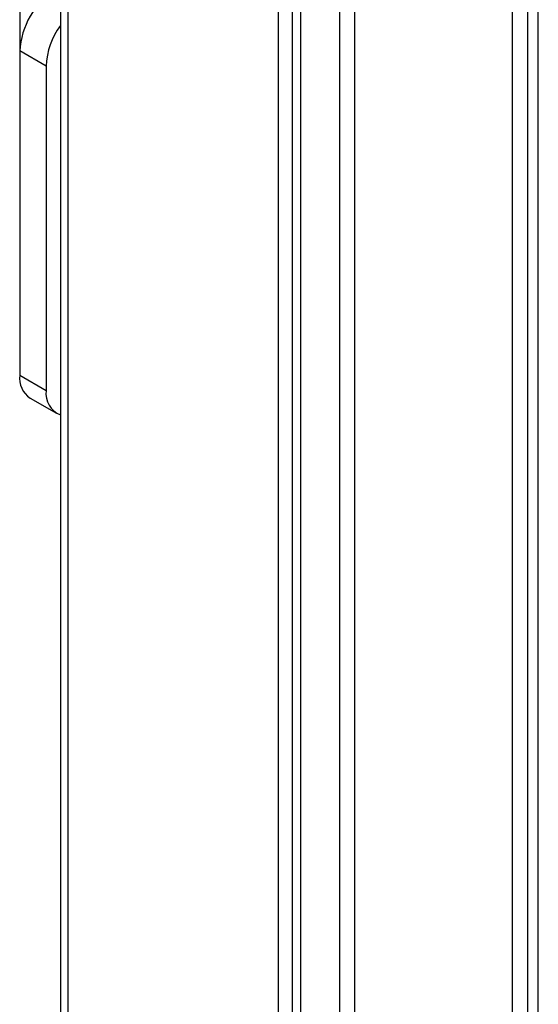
# Model space of a CAD drawing. Header units: inches. Extents: x 0.2 to 10.8, y 0.2 to 8.2.
# Tile 19 of 25: x 8.458 to 9.006, y 6.127 to 7.168. Entities that reach past the tile are written whole.
import ezdxf

# ---------------------------------------------------------------- set-up
doc = ezdxf.new("R2010")
doc.units = ezdxf.units.IN
doc.header["$MEASUREMENT"] = 0

msp = doc.modelspace()

# ---------------------------------------------------------------- linework, layer by layer
for p, q in [((8.5009, 7.7698), (8.5009, 2.653)), ((8.5086, 7.7591), (8.5086, 2.6423)), ((9.006, 2.6424), (9.006, 7.7592)), ((8.9944, 7.7431), (8.9944, 2.6263)), ((8.9788, 2.6173), (8.9788, 7.7341)), ((8.8117, 7.6376), (8.8117, 2.5209)), ((8.7313, 2.5137), (8.7313, 7.6305)), ((8.7457, 7.6252), (8.7457, 2.5084)), ((8.7547, 7.6233), (8.7547, 2.5065)), ((8.7961, 2.5118), (8.7961, 7.6286)), ((8.4581, 7.4031), (8.4581, 7.1353)), ((8.4859, 7.1192), (8.4581, 7.1353)), ((8.4581, 7.1353), (8.4581, 6.7924)), ((8.4859, 7.1192), (8.4859, 6.7763)), ((8.4581, 6.7924), (8.4859, 6.7763)), ((8.4689, 6.7683), (8.4968, 6.7523))]:
    msp.add_line(p, q)
for centre, radius, start, end in [((8.5387, 7.1316), 0.0807, 122.6055, 177.3945), ((8.5642, 7.1161), 0.0784, 143.9331, 177.7173), ((8.483, 6.7892), 0.0252, 172.7442, 235.9436), ((8.5095, 6.7728), 0.0239, 171.6135, 248.7016)]:
    msp.add_arc(centre, radius, start, end)

doc.saveas('drawing.dxf')
